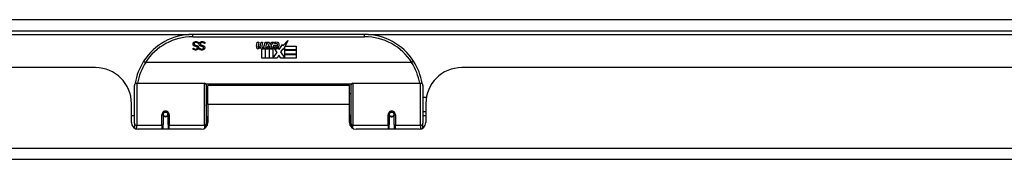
# Model space of a CAD drawing. Header units: inches. Extents: x 27 to 687, y 75 to 319.
# Tile 11 of 239: x 67.01 to 75.58, y 75.18 to 76.4. Entities that reach past the tile are written whole.
import ezdxf

# ---------------------------------------------------------------- set-up
doc = ezdxf.new("R2010")
doc.units = ezdxf.units.IN
doc.header["$MEASUREMENT"] = 0
doc.layers.add('Visible Edges(ANSI)', color=7, linetype='Continuous', lineweight=25)
doc.layers.add('Visible Tangent Edges(ANSI)', color=7, linetype='Continuous', lineweight=25)

msp = doc.modelspace()

# ---------------------------------------------------------------- linework, layer by layer
at = {"layer": 'Visible Edges(ANSI)'}
for p, q in [((26.8166, 76.3012), (92.6186, 76.3012)), ((70.0161, 76.2712), (68.5201, 76.2712)), ((68.5712, 76.1912), (68.5705, 76.1912)), ((68.5712, 76.2031), (68.5712, 76.1912)), ((68.6255, 76.1912), (68.6248, 76.1912)), ((68.6255, 76.2031), (68.6255, 76.1912)), ((69.0754, 76.1683), (69.0821, 76.2025)), ((69.0821, 76.2025), (69.0953, 76.2025)), ((69.0953, 76.2025), (69.0892, 76.168)), ((69.1117, 76.18), (69.1157, 76.2025)), ((69.1157, 76.2025), (69.1289, 76.2025)), ((69.1289, 76.2025), (69.1228, 76.168)), ((69.1456, 76.18), (69.1496, 76.2025)), ((69.1496, 76.2025), (69.1628, 76.2025)), ((69.1628, 76.2025), (69.1532, 76.1479)), ((69.1589, 76.1479), (69.1832, 76.1745)), ((69.1697, 76.2025), (69.1859, 76.2025)), ((69.1832, 76.1745), (69.1697, 76.2025)), ((69.1886, 76.1663), (69.1752, 76.1479)), ((69.1859, 76.2025), (69.1934, 76.183)), ((69.1907, 76.1663), (69.1886, 76.1663)), ((69.1985, 76.1479), (69.1907, 76.1663)), ((69.1934, 76.183), (69.1958, 76.183)), ((69.1958, 76.183), (69.2093, 76.2025)), ((69.2255, 76.2025), (69.2009, 76.1746)), ((69.2009, 76.1746), (69.2147, 76.1479)), ((69.2093, 76.2025), (69.2255, 76.2025)), ((69.2243, 76.1788), (69.2609, 76.1788)), ((69.2309, 76.1908), (69.2309, 76.1998)), ((69.2594, 76.1698), (69.2354, 76.1698)), ((69.2714, 76.1409), (69.3028, 76.1849)), ((69.3028, 76.1849), (69.3048, 76.1707)), ((69.3048, 76.1707), (69.3486, 76.2169)), ((69.3221, 76.1659), (69.3068, 76.1365)), ((69.3221, 76.1371), (69.3221, 76.1659)), ((69.3486, 76.2169), (69.3238, 76.1692)), ((69.3238, 76.1692), (69.4208, 76.1692)), ((69.4208, 76.1692), (69.4208, 76.1371)), ((68.5258, 76.151), (68.5265, 76.151)), ((68.5258, 76.1398), (68.5258, 76.151)), ((68.5801, 76.151), (68.5808, 76.151)), ((68.5801, 76.1398), (68.5801, 76.151)), ((69.1208, 76.0642), (69.1208, 76.1437)), ((69.1387, 76.1512), (69.1382, 76.1451)), ((69.1382, 76.1451), (69.1505, 76.1451)), ((69.1426, 76.1575), (69.1397, 76.1575)), ((69.1418, 76.1479), (69.1426, 76.1575)), ((69.1532, 76.1479), (69.1418, 76.1479)), ((69.1505, 76.1451), (69.1505, 76.0642)), ((69.1547, 76.1451), (69.1769, 76.1451)), ((69.1547, 76.0642), (69.1547, 76.1451)), ((69.1752, 76.1479), (69.1589, 76.1479)), ((69.1769, 76.1451), (69.1844, 76.1554)), ((69.1844, 76.1554), (69.1844, 76.0642)), ((69.1886, 76.1628), (69.1961, 76.1451)), ((69.1886, 76.0642), (69.1886, 76.1628)), ((69.1961, 76.1451), (69.2186, 76.1451)), ((69.2147, 76.1479), (69.1985, 76.1479)), ((69.2186, 76.1451), (69.2186, 76.0655)), ((69.2186, 76.0655), (69.2552, 76.1145)), ((69.2552, 76.1145), (69.2345, 76.1443)), ((69.2694, 76.0903), (69.2555, 76.0642)), ((69.2644, 76.1524), (69.2714, 76.1409)), ((69.287, 76.0642), (69.2694, 76.0903)), ((69.3048, 76.1466), (69.2852, 76.1185)), ((69.2852, 76.1185), (69.3221, 76.0648)), ((69.3068, 76.1365), (69.3048, 76.1466)), ((69.4208, 76.1371), (69.3221, 76.1371)), ((69.3221, 76.1326), (69.4208, 76.1326)), ((69.3221, 76.1005), (69.3221, 76.1326)), ((69.4208, 76.1005), (69.3221, 76.1005)), ((69.3221, 76.0963), (69.4208, 76.0963)), ((69.3221, 76.0648), (69.3221, 76.0963)), ((69.4208, 76.1326), (69.4208, 76.1005)), ((69.4208, 76.0963), (69.4208, 76.0642)), ((70.425, 76.0256), (68.1112, 76.0256)), ((69.1505, 76.0642), (69.1208, 76.0642)), ((69.1844, 76.0642), (69.1547, 76.0642)), ((69.2555, 76.0642), (69.1886, 76.0642)), ((69.4208, 76.0642), (69.287, 76.0642)), ((67.6751, 75.9817), (51.7601, 75.9817)), ((86.7761, 75.9817), (70.8611, 75.9817)), ((68.0132, 75.4966), (68.0132, 75.8265)), ((68.0329, 75.8462), (68.6224, 75.8462)), ((68.6382, 75.8305), (68.6382, 75.4928)), ((68.6526, 75.6587), (68.6526, 75.8267)), ((69.8836, 75.8267), (68.6526, 75.8267)), ((69.8836, 75.6587), (69.8836, 75.8267)), ((69.898, 75.4928), (69.898, 75.8305)), ((69.9138, 75.8462), (70.5033, 75.8462)), ((70.523, 75.8265), (70.523, 75.4966)), ((69.898, 75.7542), (69.8836, 75.7542)), ((67.9871, 75.5038), (67.9871, 75.6697)), ((68.6526, 75.6587), (68.6526, 75.5038)), ((69.8836, 75.5038), (69.8836, 75.6587)), ((70.5535, 75.7217), (70.523, 75.7217)), ((70.5491, 75.6697), (70.5491, 75.5038)), ((68.2622, 75.5741), (68.2622, 75.4871)), ((68.2643, 75.5717), (68.2623, 75.5717)), ((68.2642, 75.5831), (68.2642, 75.5741)), ((68.3054, 75.5717), (68.3034, 75.5717)), ((68.3035, 75.5741), (68.3035, 75.5831)), ((68.3055, 75.4871), (68.3055, 75.5741)), ((70.2307, 75.5741), (70.2307, 75.4871)), ((70.2331, 75.57), (70.2307, 75.5695)), ((70.2736, 75.5784), (70.2716, 75.578)), ((70.2719, 75.5717), (70.2739, 75.5717)), ((70.272, 75.5741), (70.272, 75.5781)), ((70.274, 75.4871), (70.274, 75.5741)), ((70.5491, 75.5957), (70.523, 75.5957)), ((68.0132, 75.5622), (67.9871, 75.5622)), ((68.0132, 75.4966), (68.0132, 75.4548)), ((68.2622, 75.4447), (68.2622, 75.4871)), ((68.2681, 75.5622), (68.2657, 75.5622)), ((68.302, 75.5622), (68.2996, 75.5622)), ((68.3055, 75.4871), (68.3055, 75.4447)), ((68.6382, 75.4651), (68.6382, 75.4928)), ((69.898, 75.5632), (69.8836, 75.5632)), ((69.898, 75.4928), (69.898, 75.4651)), ((70.2307, 75.4447), (70.2307, 75.4871)), ((70.2366, 75.5622), (70.2342, 75.5622)), ((70.2705, 75.5622), (70.2681, 75.5622)), ((70.274, 75.4871), (70.274, 75.4447)), ((70.5491, 75.5622), (70.523, 75.5622)), ((70.523, 75.4548), (70.523, 75.4966)), ((68.5935, 75.4447), (68.0461, 75.4447)), ((70.49, 75.4447), (69.9426, 75.4447)), ((92.5201, 75.1817), (26.9151, 75.1817))]:
    msp.add_line(p, q, dxfattribs=at)
at = {"layer": 'Visible Edges(ANSI)', "flags": 128}
for points in [[(68.523, 76.1871), (68.5231, 76.1878), (68.5231, 76.1885), (68.5232, 76.1892), (68.5232, 76.1899), (68.5233, 76.1906), (68.5235, 76.1912), (68.5236, 76.1919), (68.5238, 76.1926), (68.524, 76.1933), (68.5242, 76.194), (68.5245, 76.1946), (68.5247, 76.1953), (68.525, 76.196), (68.5253, 76.1966), (68.5257, 76.1972), (68.526, 76.1978), (68.5264, 76.1984), (68.5268, 76.199), (68.5272, 76.1996), (68.5276, 76.2001), (68.528, 76.2007), (68.5285, 76.2012), (68.529, 76.2017), (68.5295, 76.2021)], [(68.5371, 76.1692), (68.5359, 76.1696), (68.5348, 76.17), (68.5337, 76.1705), (68.5327, 76.171), (68.5317, 76.1715), (68.5308, 76.172), (68.5299, 76.1726), (68.5291, 76.1732), (68.5284, 76.1739), (68.5277, 76.1745), (68.527, 76.1752), (68.5264, 76.176), (68.5259, 76.1767), (68.5254, 76.1775), (68.525, 76.1784), (68.5246, 76.1792), (68.5242, 76.1801), (68.5239, 76.181), (68.5236, 76.1819), (68.5234, 76.1829), (68.5233, 76.1839), (68.5231, 76.1849), (68.5231, 76.186), (68.523, 76.1871)], [(68.5295, 76.2021), (68.5301, 76.2026), (68.5306, 76.2031), (68.5312, 76.2036), (68.5318, 76.204), (68.5325, 76.2045), (68.5331, 76.2049), (68.5337, 76.2053), (68.5344, 76.2056), (68.5351, 76.206), (68.5358, 76.2063), (68.5365, 76.2066), (68.5372, 76.2069), (68.5379, 76.2072), (68.5387, 76.2074), (68.5395, 76.2076), (68.5403, 76.2078), (68.5411, 76.208), (68.542, 76.2082), (68.5429, 76.2083), (68.5439, 76.2084), (68.5449, 76.2085), (68.5459, 76.2085), (68.5469, 76.2086), (68.548, 76.2086)], [(68.5487, 76.2004), (68.5474, 76.2004), (68.5462, 76.2003), (68.545, 76.2002), (68.5439, 76.2001), (68.5428, 76.1998), (68.5418, 76.1996), (68.5408, 76.1993), (68.5399, 76.199), (68.5391, 76.1986), (68.5383, 76.1982), (68.5376, 76.1977), (68.5369, 76.1972), (68.5362, 76.1966), (68.5356, 76.196), (68.5351, 76.1954), (68.5346, 76.1948), (68.5342, 76.1941), (68.5339, 76.1934), (68.5336, 76.1927), (68.5333, 76.1919), (68.5331, 76.1911), (68.533, 76.1903), (68.5329, 76.1895), (68.5329, 76.1886)], [(68.5329, 76.1886), (68.5329, 76.1879), (68.5329, 76.1872), (68.533, 76.1866), (68.5331, 76.1859), (68.5332, 76.1853), (68.5334, 76.1847), (68.5336, 76.1842), (68.5338, 76.1836), (68.534, 76.1831), (68.5343, 76.1826), (68.5346, 76.1821), (68.535, 76.1817), (68.5353, 76.1813), (68.5357, 76.1808), (68.5362, 76.1805), (68.5366, 76.1801), (68.5371, 76.1797), (68.5377, 76.1794), (68.5382, 76.1791), (68.5388, 76.1788), (68.5395, 76.1785), (68.5402, 76.1782), (68.5409, 76.178), (68.5416, 76.1777)], [(68.5516, 76.1655), (68.5511, 76.1656), (68.5506, 76.1658), (68.5501, 76.1659), (68.5495, 76.1661), (68.5489, 76.1662), (68.5483, 76.1664), (68.5477, 76.1665), (68.5471, 76.1667), (68.5464, 76.1668), (68.5457, 76.167), (68.545, 76.1672), (68.5443, 76.1673), (68.5436, 76.1675), (68.5429, 76.1677), (68.5422, 76.1678), (68.5416, 76.168), (68.541, 76.1682), (68.5404, 76.1683), (68.5398, 76.1685), (68.5392, 76.1686), (68.5386, 76.1688), (68.5381, 76.1689), (68.5376, 76.1691), (68.5371, 76.1692)], [(68.5416, 76.1777), (68.5421, 76.1776), (68.5427, 76.1774), (68.5432, 76.1773), (68.5437, 76.1771), (68.5442, 76.177), (68.5447, 76.1769), (68.5452, 76.1768), (68.5457, 76.1766), (68.5462, 76.1765), (68.5467, 76.1764), (68.5471, 76.1763), (68.5476, 76.1762), (68.5481, 76.1761), (68.5485, 76.176), (68.549, 76.1758), (68.5496, 76.1757), (68.5501, 76.1756), (68.5507, 76.1754), (68.5512, 76.1753), (68.5518, 76.1752), (68.5525, 76.175), (68.5531, 76.1748), (68.5537, 76.1747), (68.5544, 76.1745)], [(68.548, 76.2086), (68.5492, 76.2086), (68.5505, 76.2085), (68.5517, 76.2085), (68.5528, 76.2084), (68.554, 76.2083), (68.5551, 76.2082), (68.5562, 76.208), (68.5572, 76.2079), (68.5582, 76.2077), (68.5592, 76.2074), (68.5602, 76.2072), (68.5611, 76.207), (68.562, 76.2067), (68.5628, 76.2064), (68.5637, 76.2061), (68.5646, 76.2058), (68.5655, 76.2055), (68.5663, 76.2052), (68.5671, 76.2048), (68.568, 76.2045), (68.5688, 76.2042), (68.5696, 76.2038), (68.5704, 76.2034), (68.5712, 76.2031)], [(68.5705, 76.1912), (68.5698, 76.1919), (68.569, 76.1926), (68.5681, 76.1933), (68.5673, 76.1939), (68.5665, 76.1945), (68.5656, 76.1951), (68.5647, 76.1957), (68.5638, 76.1962), (68.5629, 76.1967), (68.5619, 76.1971), (68.561, 76.1976), (68.56, 76.198), (68.559, 76.1984), (68.5581, 76.1987), (68.5571, 76.1991), (68.5561, 76.1993), (68.5552, 76.1996), (68.5542, 76.1998), (68.5533, 76.2), (68.5523, 76.2001), (68.5514, 76.2003), (68.5505, 76.2003), (68.5496, 76.2004), (68.5487, 76.2004)], [(68.5544, 76.1745), (68.555, 76.1743), (68.5556, 76.1742), (68.5562, 76.174), (68.5568, 76.1738), (68.5573, 76.1736), (68.5579, 76.1734), (68.5584, 76.1732), (68.559, 76.173), (68.5595, 76.1728), (68.56, 76.1725), (68.5605, 76.1723), (68.561, 76.1721), (68.5615, 76.1718), (68.5619, 76.1716), (68.5624, 76.1713), (68.5628, 76.171), (68.5633, 76.1707), (68.5637, 76.1704), (68.5641, 76.1701), (68.5646, 76.1697), (68.565, 76.1694), (68.5654, 76.169), (68.5657, 76.1686), (68.5661, 76.1683)], [(68.5661, 76.1683), (68.5665, 76.1679), (68.5668, 76.1674), (68.5671, 76.167), (68.5675, 76.1666), (68.5678, 76.1662), (68.5681, 76.1657), (68.5683, 76.1652), (68.5686, 76.1648), (68.5688, 76.1643), (68.5691, 76.1638), (68.5693, 76.1633), (68.5695, 76.1627), (68.5697, 76.1622), (68.5699, 76.1617), (68.57, 76.1611), (68.5702, 76.1605), (68.5703, 76.1599), (68.5704, 76.1593), (68.5705, 76.1587), (68.5706, 76.1581), (68.5706, 76.1575), (68.5707, 76.1568), (68.5707, 76.1561), (68.5707, 76.1554)], [(68.5773, 76.1871), (68.5773, 76.1878), (68.5774, 76.1885), (68.5774, 76.1892), (68.5775, 76.1899), (68.5776, 76.1906), (68.5777, 76.1912), (68.5779, 76.1919), (68.5781, 76.1926), (68.5783, 76.1933), (68.5785, 76.194), (68.5787, 76.1946), (68.579, 76.1953), (68.5793, 76.196), (68.5796, 76.1966), (68.5799, 76.1972), (68.5803, 76.1978), (68.5807, 76.1984), (68.581, 76.199), (68.5814, 76.1996), (68.5819, 76.2001), (68.5823, 76.2007), (68.5828, 76.2012), (68.5833, 76.2017), (68.5838, 76.2021)], [(68.5914, 76.1692), (68.5902, 76.1696), (68.5891, 76.17), (68.588, 76.1705), (68.587, 76.171), (68.586, 76.1715), (68.5851, 76.172), (68.5842, 76.1726), (68.5834, 76.1732), (68.5826, 76.1739), (68.5819, 76.1745), (68.5813, 76.1752), (68.5807, 76.176), (68.5802, 76.1767), (68.5797, 76.1775), (68.5792, 76.1784), (68.5788, 76.1792), (68.5785, 76.1801), (68.5782, 76.181), (68.5779, 76.1819), (68.5777, 76.1829), (68.5775, 76.1839), (68.5774, 76.1849), (68.5773, 76.186), (68.5773, 76.1871)], [(68.5838, 76.2021), (68.5843, 76.2026), (68.5849, 76.2031), (68.5855, 76.2036), (68.5861, 76.204), (68.5867, 76.2045), (68.5874, 76.2049), (68.588, 76.2053), (68.5887, 76.2056), (68.5893, 76.206), (68.59, 76.2063), (68.5907, 76.2066), (68.5914, 76.2069), (68.5922, 76.2072), (68.5929, 76.2074), (68.5937, 76.2076), (68.5946, 76.2078), (68.5954, 76.208), (68.5963, 76.2082), (68.5972, 76.2083), (68.5982, 76.2084), (68.5991, 76.2085), (68.6001, 76.2085), (68.6012, 76.2086), (68.6022, 76.2086)], [(68.6029, 76.2004), (68.6017, 76.2004), (68.6004, 76.2003), (68.5993, 76.2002), (68.5981, 76.2001), (68.5971, 76.1998), (68.5961, 76.1996), (68.5951, 76.1993), (68.5942, 76.199), (68.5934, 76.1986), (68.5926, 76.1982), (68.5918, 76.1977), (68.5911, 76.1972), (68.5905, 76.1966), (68.5899, 76.196), (68.5894, 76.1954), (68.5889, 76.1948), (68.5885, 76.1941), (68.5881, 76.1934), (68.5878, 76.1927), (68.5876, 76.1919), (68.5874, 76.1911), (68.5872, 76.1903), (68.5872, 76.1895), (68.5871, 76.1886)], [(68.5871, 76.1886), (68.5872, 76.1879), (68.5872, 76.1872), (68.5873, 76.1866), (68.5874, 76.1859), (68.5875, 76.1853), (68.5877, 76.1847), (68.5879, 76.1842), (68.5881, 76.1836), (68.5883, 76.1831), (68.5886, 76.1826), (68.5889, 76.1821), (68.5892, 76.1817), (68.5896, 76.1813), (68.59, 76.1808), (68.5904, 76.1805), (68.5909, 76.1801), (68.5914, 76.1797), (68.5919, 76.1794), (68.5925, 76.1791), (68.5931, 76.1788), (68.5938, 76.1785), (68.5944, 76.1782), (68.5951, 76.178), (68.5959, 76.1777)], [(68.6059, 76.1655), (68.6054, 76.1656), (68.6049, 76.1658), (68.6043, 76.1659), (68.6038, 76.1661), (68.6032, 76.1662), (68.6026, 76.1664), (68.602, 76.1665), (68.6013, 76.1667), (68.6007, 76.1668), (68.6, 76.167), (68.5993, 76.1672), (68.5986, 76.1673), (68.5979, 76.1675), (68.5972, 76.1677), (68.5965, 76.1678), (68.5959, 76.168), (68.5952, 76.1682), (68.5946, 76.1683), (68.594, 76.1685), (68.5935, 76.1686), (68.5929, 76.1688), (68.5924, 76.1689), (68.5919, 76.1691), (68.5914, 76.1692)], [(68.5959, 76.1777), (68.5964, 76.1776), (68.5969, 76.1774), (68.5975, 76.1773), (68.598, 76.1771), (68.5985, 76.177), (68.599, 76.1769), (68.5995, 76.1768), (68.6, 76.1766), (68.6005, 76.1765), (68.6009, 76.1764), (68.6014, 76.1763), (68.6019, 76.1762), (68.6023, 76.1761), (68.6028, 76.176), (68.6033, 76.1758), (68.6038, 76.1757), (68.6044, 76.1756), (68.6049, 76.1754), (68.6055, 76.1753), (68.6061, 76.1752), (68.6067, 76.175), (68.6074, 76.1748), (68.608, 76.1747), (68.6087, 76.1745)], [(68.6022, 76.2086), (68.6035, 76.2086), (68.6047, 76.2085), (68.6059, 76.2085), (68.6071, 76.2084), (68.6083, 76.2083), (68.6094, 76.2082), (68.6104, 76.208), (68.6115, 76.2079), (68.6125, 76.2077), (68.6135, 76.2074), (68.6144, 76.2072), (68.6153, 76.207), (68.6162, 76.2067), (68.6171, 76.2064), (68.618, 76.2061), (68.6189, 76.2058), (68.6197, 76.2055), (68.6206, 76.2052), (68.6214, 76.2048), (68.6223, 76.2045), (68.6231, 76.2042), (68.6239, 76.2038), (68.6247, 76.2034), (68.6255, 76.2031)], [(68.6248, 76.1912), (68.624, 76.1919), (68.6232, 76.1926), (68.6224, 76.1933), (68.6216, 76.1939), (68.6207, 76.1945), (68.6199, 76.1951), (68.619, 76.1957), (68.6181, 76.1962), (68.6171, 76.1967), (68.6162, 76.1971), (68.6152, 76.1976), (68.6143, 76.198), (68.6133, 76.1984), (68.6123, 76.1987), (68.6114, 76.1991), (68.6104, 76.1993), (68.6094, 76.1996), (68.6085, 76.1998), (68.6076, 76.2), (68.6066, 76.2001), (68.6057, 76.2003), (68.6048, 76.2003), (68.6038, 76.2004), (68.6029, 76.2004)], [(68.6087, 76.1745), (68.6093, 76.1743), (68.6099, 76.1742), (68.6105, 76.174), (68.611, 76.1738), (68.6116, 76.1736), (68.6122, 76.1734), (68.6127, 76.1732), (68.6132, 76.173), (68.6138, 76.1728), (68.6143, 76.1725), (68.6148, 76.1723), (68.6152, 76.1721), (68.6157, 76.1718), (68.6162, 76.1716), (68.6167, 76.1713), (68.6171, 76.171), (68.6176, 76.1707), (68.618, 76.1704), (68.6184, 76.1701), (68.6188, 76.1697), (68.6192, 76.1694), (68.6196, 76.169), (68.62, 76.1686), (68.6204, 76.1683)], [(68.6204, 76.1683), (68.6207, 76.1679), (68.6211, 76.1674), (68.6214, 76.167), (68.6217, 76.1666), (68.622, 76.1662), (68.6223, 76.1657), (68.6226, 76.1652), (68.6229, 76.1648), (68.6231, 76.1643), (68.6233, 76.1638), (68.6236, 76.1633), (68.6238, 76.1627), (68.624, 76.1622), (68.6241, 76.1617), (68.6243, 76.1611), (68.6244, 76.1605), (68.6246, 76.1599), (68.6247, 76.1593), (68.6248, 76.1587), (68.6248, 76.1581), (68.6249, 76.1575), (68.625, 76.1568), (68.625, 76.1561), (68.625, 76.1554)], [(68.5469, 76.1352), (68.5459, 76.1352), (68.5449, 76.1352), (68.5439, 76.1352), (68.543, 76.1353), (68.542, 76.1354), (68.5411, 76.1355), (68.5401, 76.1356), (68.5392, 76.1357), (68.5383, 76.1358), (68.5374, 76.136), (68.5365, 76.1362), (68.5356, 76.1364), (68.5348, 76.1366), (68.5339, 76.1368), (68.533, 76.137), (68.5322, 76.1373), (68.5314, 76.1375), (68.5305, 76.1378), (68.5297, 76.1381), (68.5289, 76.1384), (68.5281, 76.1387), (68.5273, 76.1391), (68.5266, 76.1394), (68.5258, 76.1398)], [(68.5265, 76.151), (68.5271, 76.1505), (68.5277, 76.15), (68.5283, 76.1495), (68.529, 76.149), (68.5296, 76.1486), (68.5304, 76.1481), (68.5311, 76.1477), (68.5319, 76.1472), (68.5326, 76.1468), (68.5335, 76.1464), (68.5343, 76.146), (68.5352, 76.1456), (68.5361, 76.1453), (68.5369, 76.1449), (68.5378, 76.1446), (68.5387, 76.1443), (68.5397, 76.1441), (68.5406, 76.1439), (68.5415, 76.1437), (68.5424, 76.1436), (68.5434, 76.1435), (68.5443, 76.1434), (68.5453, 76.1433), (68.5462, 76.1433)], [(68.5462, 76.1433), (68.5473, 76.1433), (68.5484, 76.1434), (68.5494, 76.1435), (68.5503, 76.1437), (68.5513, 76.1439), (68.5522, 76.1441), (68.553, 76.1444), (68.5539, 76.1447), (68.5547, 76.1451), (68.5554, 76.1455), (68.5562, 76.1459), (68.5568, 76.1464), (68.5575, 76.1469), (68.5581, 76.1475), (68.5586, 76.1481), (68.5591, 76.1487), (68.5595, 76.1493), (68.5599, 76.15), (68.5602, 76.1506), (68.5604, 76.1514), (68.5606, 76.1521), (68.5608, 76.1529), (68.5609, 76.1537), (68.5609, 76.1545)], [(68.5707, 76.1554), (68.5707, 76.154), (68.5705, 76.1527), (68.5703, 76.1513), (68.57, 76.15), (68.5695, 76.1488), (68.569, 76.1475), (68.5684, 76.1463), (68.5677, 76.1452), (68.5669, 76.1441), (68.566, 76.143), (68.5651, 76.142), (68.564, 76.141), (68.5628, 76.1401), (68.5617, 76.1392), (68.5604, 76.1385), (68.5591, 76.1378), (68.5578, 76.1372), (68.5564, 76.1366), (68.5549, 76.1362), (68.5534, 76.1358), (68.5518, 76.1355), (68.5502, 76.1353), (68.5486, 76.1352), (68.5469, 76.1352)], [(68.5609, 76.1545), (68.5609, 76.1552), (68.5608, 76.1559), (68.5607, 76.1566), (68.5606, 76.1573), (68.5605, 76.1579), (68.5603, 76.1585), (68.5601, 76.1591), (68.5598, 76.1596), (68.5596, 76.1602), (68.5592, 76.1607), (68.5589, 76.1612), (68.5585, 76.1616), (68.5581, 76.1621), (68.5577, 76.1625), (68.5572, 76.1629), (68.5567, 76.1632), (68.5562, 76.1636), (68.5556, 76.1639), (68.555, 76.1642), (68.5544, 76.1645), (68.5538, 76.1648), (68.5531, 76.1651), (68.5524, 76.1653), (68.5516, 76.1655)], [(68.6012, 76.1352), (68.6002, 76.1352), (68.5992, 76.1352), (68.5982, 76.1352), (68.5972, 76.1353), (68.5963, 76.1354), (68.5954, 76.1355), (68.5944, 76.1356), (68.5935, 76.1357), (68.5926, 76.1358), (68.5917, 76.136), (68.5908, 76.1362), (68.5899, 76.1364), (68.589, 76.1366), (68.5882, 76.1368), (68.5873, 76.137), (68.5865, 76.1373), (68.5856, 76.1375), (68.5848, 76.1378), (68.584, 76.1381), (68.5832, 76.1384), (68.5824, 76.1387), (68.5816, 76.1391), (68.5808, 76.1394), (68.5801, 76.1398)], [(68.5808, 76.151), (68.5813, 76.1505), (68.5819, 76.15), (68.5826, 76.1495), (68.5832, 76.149), (68.5839, 76.1486), (68.5846, 76.1481), (68.5854, 76.1477), (68.5861, 76.1472), (68.5869, 76.1468), (68.5877, 76.1464), (68.5886, 76.146), (68.5894, 76.1456), (68.5903, 76.1453), (68.5912, 76.1449), (68.5921, 76.1446), (68.593, 76.1443), (68.5939, 76.1441), (68.5948, 76.1439), (68.5958, 76.1437), (68.5967, 76.1436), (68.5977, 76.1435), (68.5986, 76.1434), (68.5996, 76.1433), (68.6005, 76.1433)], [(68.6005, 76.1433), (68.6016, 76.1433), (68.6026, 76.1434), (68.6036, 76.1435), (68.6046, 76.1437), (68.6055, 76.1439), (68.6064, 76.1441), (68.6073, 76.1444), (68.6081, 76.1447), (68.6089, 76.1451), (68.6097, 76.1455), (68.6104, 76.1459), (68.6111, 76.1464), (68.6118, 76.1469), (68.6124, 76.1475), (68.6129, 76.1481), (68.6134, 76.1487), (68.6138, 76.1493), (68.6142, 76.15), (68.6145, 76.1506), (68.6147, 76.1514), (68.6149, 76.1521), (68.6151, 76.1529), (68.6151, 76.1537), (68.6152, 76.1545)], [(68.625, 76.1554), (68.6249, 76.154), (68.6248, 76.1527), (68.6246, 76.1513), (68.6242, 76.15), (68.6238, 76.1488), (68.6233, 76.1475), (68.6227, 76.1463), (68.622, 76.1452), (68.6212, 76.1441), (68.6203, 76.143), (68.6193, 76.142), (68.6183, 76.141), (68.6171, 76.1401), (68.6159, 76.1392), (68.6147, 76.1385), (68.6134, 76.1378), (68.612, 76.1372), (68.6106, 76.1366), (68.6092, 76.1362), (68.6077, 76.1358), (68.6061, 76.1355), (68.6045, 76.1353), (68.6029, 76.1352), (68.6012, 76.1352)], [(68.6152, 76.1545), (68.6151, 76.1552), (68.6151, 76.1559), (68.615, 76.1566), (68.6149, 76.1573), (68.6147, 76.1579), (68.6146, 76.1585), (68.6144, 76.1591), (68.6141, 76.1596), (68.6138, 76.1602), (68.6135, 76.1607), (68.6132, 76.1612), (68.6128, 76.1616), (68.6124, 76.1621), (68.6119, 76.1625), (68.6115, 76.1629), (68.611, 76.1632), (68.6104, 76.1636), (68.6099, 76.1639), (68.6093, 76.1642), (68.6087, 76.1645), (68.608, 76.1648), (68.6074, 76.1651), (68.6066, 76.1653), (68.6059, 76.1655)], [(68.0934, 76.0381), (68.0934, 76.038), (68.0935, 76.0378), (68.0936, 76.0376), (68.0938, 76.0374), (68.094, 76.0371), (68.0944, 76.0368), (68.0948, 76.0364), (68.0952, 76.036), (68.0957, 76.0355), (68.0963, 76.0351), (68.097, 76.0346), (68.0977, 76.034), (68.0984, 76.0334), (68.0992, 76.0329), (68.1001, 76.0322), (68.101, 76.0316), (68.1019, 76.0309), (68.1029, 76.0303), (68.1039, 76.0296), (68.1049, 76.0289), (68.1059, 76.0282), (68.107, 76.0275), (68.1081, 76.0268), (68.1091, 76.0261)], [(68.1112, 76.0256), (68.1111, 76.0256), (68.111, 76.0256), (68.1109, 76.0256), (68.1108, 76.0256), (68.1107, 76.0256), (68.1107, 76.0256), (68.1106, 76.0256), (68.1105, 76.0256), (68.1104, 76.0256), (68.1103, 76.0256), (68.1102, 76.0257), (68.1101, 76.0257), (68.11, 76.0257), (68.11, 76.0257), (68.1099, 76.0258), (68.1098, 76.0258), (68.1097, 76.0258), (68.1096, 76.0259), (68.1095, 76.0259), (68.1095, 76.0259), (68.1094, 76.026), (68.1093, 76.026), (68.1092, 76.0261), (68.1091, 76.0261)], [(70.427, 76.0261), (70.427, 76.0261), (70.4269, 76.026), (70.4268, 76.026), (70.4267, 76.0259), (70.4266, 76.0259), (70.4266, 76.0259), (70.4265, 76.0258), (70.4264, 76.0258), (70.4263, 76.0258), (70.4262, 76.0257), (70.4261, 76.0257), (70.426, 76.0257), (70.426, 76.0257), (70.4259, 76.0256), (70.4258, 76.0256), (70.4257, 76.0256), (70.4256, 76.0256), (70.4255, 76.0256), (70.4254, 76.0256), (70.4253, 76.0256), (70.4252, 76.0256), (70.4252, 76.0256), (70.4251, 76.0256), (70.425, 76.0256)], [(70.4427, 76.0381), (70.4428, 76.038), (70.4427, 76.0378), (70.4426, 76.0376), (70.4424, 76.0374), (70.4421, 76.0371), (70.4418, 76.0368), (70.4414, 76.0364), (70.441, 76.036), (70.4404, 76.0355), (70.4398, 76.0351), (70.4392, 76.0346), (70.4385, 76.034), (70.4377, 76.0334), (70.4369, 76.0329), (70.4361, 76.0322), (70.4352, 76.0316), (70.4343, 76.0309), (70.4333, 76.0303), (70.4323, 76.0296), (70.4313, 76.0289), (70.4302, 76.0282), (70.4292, 76.0275), (70.4281, 76.0268), (70.427, 76.0261)], [(68.0197, 75.8454), (68.0197, 75.8452), (68.0196, 75.845), (68.0196, 75.8448), (68.0196, 75.8446), (68.0195, 75.8444), (68.0195, 75.8442), (68.0195, 75.844), (68.0194, 75.8438), (68.0194, 75.8436), (68.0194, 75.8434), (68.0193, 75.8431), (68.0193, 75.8429), (68.0193, 75.8427), (68.0192, 75.8425), (68.0192, 75.8423), (68.0192, 75.8421), (68.0191, 75.8419), (68.0191, 75.8417), (68.0191, 75.8415), (68.019, 75.8413), (68.019, 75.8411), (68.019, 75.8409), (68.0189, 75.8406), (68.0189, 75.8404)], [(70.5173, 75.8404), (70.5172, 75.8406), (70.5172, 75.8409), (70.5172, 75.8411), (70.5171, 75.8413), (70.5171, 75.8415), (70.5171, 75.8417), (70.517, 75.8419), (70.517, 75.8421), (70.517, 75.8423), (70.5169, 75.8425), (70.5169, 75.8427), (70.5169, 75.8429), (70.5168, 75.8431), (70.5168, 75.8434), (70.5168, 75.8436), (70.5167, 75.8438), (70.5167, 75.844), (70.5167, 75.8442), (70.5166, 75.8444), (70.5166, 75.8446), (70.5166, 75.8448), (70.5165, 75.845), (70.5165, 75.8452), (70.5165, 75.8454)], [(68.2622, 75.5741), (68.2623, 75.5767), (68.2628, 75.5793), (68.2637, 75.5819), (68.2648, 75.5844), (68.2663, 75.5868), (68.2681, 75.5889), (68.2702, 75.5909), (68.2726, 75.5926), (68.2752, 75.5939), (68.278, 75.5949), (68.2809, 75.5955), (68.2839, 75.5957), (68.2868, 75.5955), (68.2897, 75.5949), (68.2925, 75.5939), (68.2951, 75.5925), (68.2975, 75.5909), (68.2996, 75.5889), (68.3014, 75.5867), (68.3028, 75.5844), (68.304, 75.5819), (68.3048, 75.5793), (68.3053, 75.5767), (68.3055, 75.5741)], [(70.2307, 75.5741), (70.2308, 75.5767), (70.2313, 75.5793), (70.2322, 75.5819), (70.2333, 75.5844), (70.2348, 75.5868), (70.2366, 75.5889), (70.2387, 75.5909), (70.2411, 75.5926), (70.2437, 75.5939), (70.2465, 75.5949), (70.2494, 75.5955), (70.2524, 75.5957), (70.2553, 75.5955), (70.2582, 75.5949), (70.261, 75.5939), (70.2636, 75.5925), (70.266, 75.5909), (70.2681, 75.5889), (70.2699, 75.5867), (70.2713, 75.5844), (70.2725, 75.5819), (70.2733, 75.5793), (70.2738, 75.5767), (70.274, 75.5741)], [(68.6521, 75.5257), (68.6521, 75.5257), (68.6521, 75.5258), (68.6521, 75.5258), (68.6521, 75.5259), (68.6522, 75.526), (68.6522, 75.526), (68.6522, 75.5261), (68.6522, 75.5261), (68.6523, 75.5262), (68.6523, 75.5262), (68.6523, 75.5263), (68.6523, 75.5263), (68.6523, 75.5264), (68.6524, 75.5264), (68.6524, 75.5265), (68.6524, 75.5266), (68.6524, 75.5266), (68.6525, 75.5267), (68.6525, 75.5267), (68.6525, 75.5268), (68.6525, 75.5268), (68.6525, 75.5269), (68.6526, 75.5269), (68.6526, 75.527)], [(69.8836, 75.527), (69.8836, 75.5269), (69.8836, 75.5269), (69.8837, 75.5268), (69.8837, 75.5268), (69.8837, 75.5267), (69.8837, 75.5267), (69.8837, 75.5266), (69.8838, 75.5266), (69.8838, 75.5265), (69.8838, 75.5264), (69.8838, 75.5264), (69.8839, 75.5263), (69.8839, 75.5263), (69.8839, 75.5262), (69.8839, 75.5262), (69.8839, 75.5261), (69.884, 75.5261), (69.884, 75.526), (69.884, 75.526), (69.884, 75.5259), (69.884, 75.5259), (69.8841, 75.5258), (69.8841, 75.5257), (69.8841, 75.5257)]]:
    msp.add_lwpolyline(points, dxfattribs=at)
at = {"layer": 'Visible Edges(ANSI)'}
for centre in [(68.2838, 75.5741), (70.2523, 75.5741)]:
    msp.add_circle(centre, 0.0197, dxfattribs=at)
for centre, radius, start, end in [((68.5201, 75.7643), 0.5069, 90, 147.31425), ((70.0161, 75.7643), 0.5069, 32.68575, 90), ((69.1037, 76.1628), 0.0288, 169, 198.47479), ((69.1013, 76.1659), 0.0123, 169.9922, 203.54875), ((69.0658, 76.1874), 0.0465, 328.55841, 350.82565), ((69.1349, 76.1659), 0.0123, 170, 203.55712), ((69.0998, 76.1881), 0.0465, 327.59924, 350), ((69.2501, 76.1674), 0.0282, 156.15553, 203.84447), ((69.249, 76.1419), 0.0607, 81.56052, 107.33425), ((69.2427, 76.1625), 0.0307, 64.67838, 112.56091), ((69.2438, 76.1653), 0.00955, 151.45471, 231.16516), ((69.2427, 76.1719), 0.0168, 289.37968, 352.99755), ((69.2517, 76.1816), 0.0096, 343.52609, 64.67838), ((69.255, 76.1824), 0.0197, 356.56465, 81.56052), ((69.2349, 76.1836), 0.0398, 314.16843, 356.56465), ((69.0863, 76.157), 0.0105, 198.47479, 269.6788), ((69.0864, 76.171), 0.0246, 269.6788, 333.95078), ((69.0955, 76.1634), 0.006, 203.54875, 276.10268), ((69.0948, 76.1699), 0.0126, 276.10268, 327.60833), ((69.1372, 76.1621), 0.0288, 183.6169, 196.9928), ((69.1194, 76.1566), 0.0101, 196.9928, 269.47765), ((69.1195, 76.1705), 0.024, 269.47765, 327.41137), ((69.1213, 76.1677), 0.024, 268.79525, 316.5849), ((69.1291, 76.1634), 0.006, 203.55712, 276.03001), ((69.1284, 76.1699), 0.0126, 276.03001, 327.59924), ((69.2382, 76.1622), 0.0152, 203.84447, 265.08017), ((69.2419, 76.1765), 0.033, 257.07905, 313.17854), ((69.2419, 76.1765), 0.0299, 260.40854, 314.16843), ((69.2447, 76.1664), 0.0109, 231.16516, 289.37968), ((68.5201, 75.7643), 0.5069, 147.31425, 170.79319), ((70.0161, 75.7643), 0.5069, 9.20681, 32.68575), ((67.6751, 75.6697), 0.312, 0, 90), ((70.8611, 75.6697), 0.312, 90, 180), ((68.0329, 75.8265), 0.0197, 90, 180), ((68.6224, 75.8305), 0.0157, 0, 90), ((69.9138, 75.8305), 0.0157, 90, 180), ((70.5033, 75.8265), 0.0197, 0, 90), ((68.2838, 75.5741), 0.0217, 180, 0), ((70.2523, 75.5741), 0.0217, 191.8292, 0), ((68.0461, 75.5038), 0.0591, 180, 270), ((68.5935, 75.5038), 0.0591, 270, 0), ((69.9426, 75.5038), 0.0591, 180, 270), ((70.49, 75.5038), 0.0591, 270, 0)]:
    msp.add_arc(centre, radius, start, end, dxfattribs=at)
for start_param, end_param in [(3.444465, 3.571292), (5.853486, 5.980313)]:
    msp.add_ellipse((68.2838, 75.5822), major_axis=(0.0217, 0), ratio=0.267949, start_param=start_param, end_param=end_param, dxfattribs=at)
at = {"layer": 'Visible Tangent Edges(ANSI)'}
for p, q in [((26.8166, 76.4002), (91.8514, 76.4002)), ((50.9469, 76.2702), (68.4882, 76.2702)), ((68.5201, 76.2515), (68.5201, 76.2712)), ((68.5201, 76.2515), (70.0161, 76.2515)), ((70.0161, 76.2515), (70.0161, 76.2712)), ((70.0479, 76.2702), (87.5892, 76.2702)), ((68.0329, 75.8462), (68.0329, 75.4776)), ((68.6224, 75.4776), (68.6224, 75.8462)), ((69.9002, 75.8385), (68.6359, 75.8385)), ((69.9138, 75.8462), (69.9138, 75.4776)), ((70.5033, 75.4776), (70.5033, 75.8462)), ((69.8836, 75.6587), (68.6526, 75.6587)), ((68.2523, 75.4776), (68.2523, 75.5694)), ((68.2748, 75.5937), (68.2929, 75.5937)), ((68.3153, 75.5694), (68.3153, 75.4776)), ((70.2208, 75.4776), (70.2208, 75.5694)), ((70.2838, 75.5694), (70.2838, 75.4776)), ((68.0329, 75.4462), (68.0329, 75.4776)), ((68.2523, 75.4776), (68.0329, 75.4776)), ((68.2523, 75.4776), (68.2523, 75.4447)), ((68.6224, 75.4776), (68.3153, 75.4776)), ((68.3153, 75.4447), (68.3153, 75.4776)), ((68.6224, 75.4776), (68.6224, 75.4523)), ((70.2208, 75.4776), (69.9138, 75.4776)), ((69.9138, 75.4523), (69.9138, 75.4776)), ((70.2208, 75.4776), (70.2208, 75.4447)), ((70.5033, 75.4776), (70.2838, 75.4776)), ((70.2838, 75.4447), (70.2838, 75.4776)), ((70.5033, 75.4776), (70.5033, 75.4462)), ((26.9151, 75.2807), (92.5201, 75.2807))]:
    msp.add_line(p, q, dxfattribs=at)
at = {"layer": 'Visible Tangent Edges(ANSI)', "flags": 128}
for points in [[(68.6526, 75.7077), (68.6519, 75.7072), (68.6512, 75.7067), (68.6505, 75.7062), (68.6499, 75.7057), (68.6492, 75.7051), (68.6485, 75.7046), (68.6479, 75.7041), (68.6472, 75.7035), (68.6466, 75.7029), (68.646, 75.7024), (68.6454, 75.7018), (68.6448, 75.7012), (68.6442, 75.7007), (68.6436, 75.7001), (68.643, 75.6995), (68.6424, 75.6989), (68.6419, 75.6983), (68.6413, 75.6977), (68.6408, 75.6972), (68.6402, 75.6966), (68.6397, 75.696), (68.6392, 75.6954), (68.6387, 75.6948), (68.6382, 75.6942)], [(68.6382, 75.6479), (68.6382, 75.6494), (68.6383, 75.651), (68.6384, 75.6526), (68.6386, 75.6543), (68.6389, 75.656), (68.6392, 75.6577), (68.6396, 75.6594), (68.64, 75.6611), (68.6404, 75.6629), (68.641, 75.6646), (68.6415, 75.6664), (68.6421, 75.6682), (68.6427, 75.67), (68.6434, 75.6718), (68.6442, 75.6736), (68.6449, 75.6754), (68.6457, 75.6772), (68.6466, 75.679), (68.6475, 75.6808), (68.6484, 75.6826), (68.6494, 75.6843), (68.6504, 75.6861), (68.6515, 75.6879), (68.6526, 75.6897)], [(68.3153, 75.5694), (68.3151, 75.5734), (68.3144, 75.5774), (68.3132, 75.5814), (68.3115, 75.5852), (68.3093, 75.5888), (68.3067, 75.5922), (68.3037, 75.5952), (68.3002, 75.5977), (68.2964, 75.5998), (68.2924, 75.6013), (68.2882, 75.6023), (68.2839, 75.6026), (68.2796, 75.6023), (68.2754, 75.6014), (68.2713, 75.5998), (68.2675, 75.5978), (68.264, 75.5952), (68.261, 75.5922), (68.2583, 75.5889), (68.2562, 75.5852), (68.2545, 75.5814), (68.2533, 75.5774), (68.2526, 75.5734), (68.2523, 75.5694)], [(68.6526, 75.5661), (68.6519, 75.5637), (68.6513, 75.5612), (68.6506, 75.5587), (68.65, 75.5562), (68.6494, 75.5536), (68.6488, 75.5511), (68.6483, 75.5486), (68.6477, 75.5461), (68.6472, 75.5436), (68.6467, 75.541), (68.6462, 75.5385), (68.6457, 75.5359), (68.6452, 75.5334), (68.6448, 75.5308), (68.6443, 75.5283), (68.6439, 75.5257), (68.6435, 75.5231), (68.6431, 75.5205), (68.6427, 75.518), (68.6424, 75.5154), (68.642, 75.5128), (68.6417, 75.5102), (68.6414, 75.5076), (68.6411, 75.505)], [(70.2838, 75.5694), (70.2836, 75.5734), (70.2829, 75.5774), (70.2817, 75.5814), (70.28, 75.5852), (70.2778, 75.5888), (70.2752, 75.5922), (70.2722, 75.5952), (70.2687, 75.5977), (70.2649, 75.5998), (70.2609, 75.6013), (70.2567, 75.6023), (70.2524, 75.6026), (70.2481, 75.6023), (70.2439, 75.6014), (70.2398, 75.5998), (70.236, 75.5978), (70.2326, 75.5952), (70.2295, 75.5922), (70.2268, 75.5889), (70.2247, 75.5852), (70.223, 75.5814), (70.2218, 75.5774), (70.2211, 75.5734), (70.2208, 75.5694)], [(69.8951, 75.505), (69.8948, 75.5075), (69.8945, 75.5099), (69.8942, 75.5124), (69.8939, 75.5149), (69.8935, 75.5173), (69.8932, 75.5198), (69.8928, 75.5223), (69.8924, 75.5247), (69.892, 75.5271), (69.8916, 75.5296), (69.8912, 75.532), (69.8908, 75.5344), (69.8903, 75.5369), (69.8899, 75.5393), (69.8894, 75.5417), (69.8889, 75.5441), (69.8884, 75.5465), (69.8878, 75.5489), (69.8873, 75.5513), (69.8867, 75.5537), (69.8862, 75.5561), (69.8856, 75.5585), (69.885, 75.5609), (69.8844, 75.5632)]]:
    msp.add_lwpolyline(points, dxfattribs=at)
at = {"layer": 'Visible Tangent Edges(ANSI)'}
for centre, start, end in [((68.5201, 75.7643), 90, 147.50115), ((70.0161, 75.7643), 32.49885, 90), ((68.5201, 75.7606), 147.05524, 169.87773), ((70.0161, 75.7606), 10.12227, 32.94476)]:
    msp.add_arc(centre, 0.4872, start, end, dxfattribs=at)
for centre, major_axis, ratio, start_param, end_param in [((68.0391, 75.8423), (-0.0194, 0.0031), 0.187438, 0, 0.544489), ((70.497, 75.8423), (0.0194, 0.0031), 0.187438, 5.738696, 6.283185), ((68.2523, 75.5741), (0.00984, 0), 0.476565, 4.712389, 6.283185), ((68.3153, 75.5741), (-0.00984, 0), 0.476565, 0, 1.570796), ((70.2208, 75.5741), (0.00984, 0), 0.476565, 4.712389, 6.283185), ((70.2838, 75.5741), (-0.00984, 0), 0.476565, 0, 1.570796), ((68.0329, 75.4966), (-0.0197, 0), 0.965926, 0, 1.570796), ((68.2523, 75.4871), (0.00984, 0), 0.965926, 4.712389, 6.283185), ((68.3153, 75.4871), (-0.00984, 0), 0.965926, 0, 1.570796), ((68.6224, 75.4928), (0.0157, 0), 0.965926, 4.712389, 6.283185), ((69.9138, 75.4928), (-0.0157, 0), 0.965926, 0, 1.570796), ((70.2208, 75.4871), (0.00984, 0), 0.965926, 4.712389, 6.283185), ((70.2838, 75.4871), (-0.00984, 0), 0.965926, 0, 1.570796), ((70.5033, 75.4966), (0.0197, 0), 0.965926, 4.712389, 6.283185)]:
    msp.add_ellipse(centre, major_axis=major_axis, ratio=ratio, start_param=start_param, end_param=end_param, dxfattribs=at)

doc.saveas('drawing.dxf')
